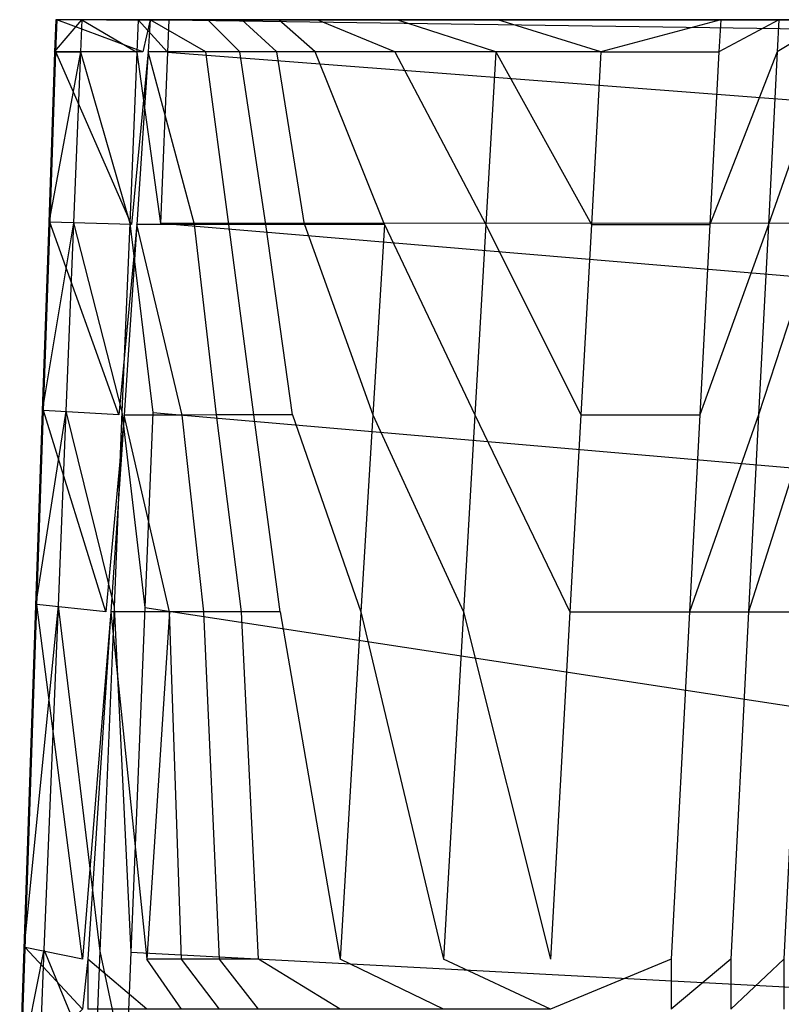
# Model space of a CAD drawing. Extents: x 0 to 0.36, y -0.56 to 0.
# Tile 16 of 24: x 0.004 to 0.051, y -0.06 to 0. Entities that reach past the tile are written whole.
import ezdxf

# ---------------------------------------------------------------- set-up
doc = ezdxf.new("R2010")
doc.units = 0
doc.layers.add('L0_WC_N_566010__0___REPLACEMTFO', color=7, linetype='CONTINUOUS')

msp = doc.modelspace()

# ---------------------------------------------------------------- linework, layer by layer
at = {"layer": 'L0_WC_N_566010__0___REPLACEMTFO', "color": 8}
for points, invisible_edges in [([(0.007971, 0, 0.364577), (0.006297, -0.001968, 0.36114), (0.007891, -0.001975, 0.364577), (0.007971, 0, 0.364577)], 13), ([(0.006297, -0.001968, 0.36114), (0.007971, 0, 0.364577), (0.006364, 0, 0.36114), (0.006297, -0.001968, 0.36114)], 14), ([(0.006297, -0.001968, 0.36114), (0.00637, 0, 0.357902), (0.006302, -0.001968, 0.357902), (0.006297, -0.001968, 0.36114)], 13), ([(0.00637, 0, 0.357902), (0.006297, -0.001968, 0.36114), (0.006364, 0, 0.36114), (0.00637, 0, 0.357902)], 14), ([(0.006302, -0.001968, 0.357902), (0.006427, 0, 0.314654), (0.00636, -0.00197, 0.314656), (0.006302, -0.001968, 0.357902)], 13), ([(0.006427, 0, 0.314654), (0.006302, -0.001968, 0.357902), (0.00637, 0, 0.357902), (0.006427, 0, 0.314654)], 14), ([(0.006427, 0, 0.314654), (0.006367, -0.001967, 0.310703), (0.00636, -0.00197, 0.314656), (0.006427, 0, 0.314654)], 13), ([(0.006364, 0, 0.36114), (0.009466, 0, 0.357903), (0.00637, 0, 0.357902), (0.006364, 0, 0.36114)], 13), ([(0.009466, 0, 0.357903), (0.006364, 0, 0.36114), (0.009466, 0, 0.360557), (0.009466, 0, 0.357903)], 14), ([(0.006364, 0, 0.36114), (0.010202, 0, 0.362336), (0.009466, 0, 0.360557), (0.006364, 0, 0.36114)], 13), ([(0.010202, 0, 0.362336), (0.006364, 0, 0.36114), (0.007971, 0, 0.364577), (0.010202, 0, 0.362336)], 14), ([(0.006367, -0.001967, 0.310703), (0.006427, 0, 0.314654), (0.006434, 0, 0.310703), (0.006367, -0.001967, 0.310703)], 14), ([(0.006434, 0, 0.310703), (0.011702, -0.001965, 0.310703), (0.006367, -0.001967, 0.310703), (0.006434, 0, 0.310703)], 13), ([(0.00637, 0, 0.357902), (0.009468, 0, 0.314655), (0.006427, 0, 0.314654), (0.00637, 0, 0.357902)], 13), ([(0.009468, 0, 0.314655), (0.00637, 0, 0.357902), (0.009466, 0, 0.357903), (0.009468, 0, 0.314655)], 14), ([(0.006427, 0, 0.314654), (0.009468, 0, 0.313629), (0.006434, 0, 0.310703), (0.006427, 0, 0.314654)], 13), ([(0.009468, 0, 0.313629), (0.006427, 0, 0.314654), (0.009468, 0, 0.314655), (0.009468, 0, 0.313629)], 14), ([(0.009468, 0, 0.313629), (0.011834, 0, 0.310703), (0.006434, 0, 0.310703), (0.009468, 0, 0.313629)], 13), ([(0.011702, -0.001965, 0.310703), (0.006434, 0, 0.310703), (0.011834, 0, 0.310703), (0.011702, -0.001965, 0.310703)], 14), ([(0.011319, -0.001979, 0.366), (0.007971, 0, 0.364577), (0.007891, -0.001975, 0.364577), (0.011319, -0.001979, 0.366)], 13), ([(0.007971, 0, 0.364577), (0.011319, -0.001979, 0.366), (0.011399, 0, 0.366), (0.007971, 0, 0.364577)], 14), ([(0.007971, 0, 0.364577), (0.011979, 0, 0.363074), (0.010202, 0, 0.362336), (0.007971, 0, 0.364577)], 13), ([(0.011979, 0, 0.363074), (0.007971, 0, 0.364577), (0.011399, 0, 0.366), (0.011979, 0, 0.363074)], 14), ([(0.009466, 0, 0.360557), (0.179983, 0, 0.345895), (0.009466, 0, 0.357903), (0.009466, 0, 0.360557)], 14), ([(0.010202, 0, 0.362336), (0.179983, 0, 0.345895), (0.009466, 0, 0.360557), (0.010202, 0, 0.362336)], 14), ([(0.009466, 0, 0.357903), (0.179983, 0, 0.345895), (0.009468, 0, 0.314655), (0.009466, 0, 0.357903)], 14), ([(0.179983, 0, 0.345895), (0.01446, 0, 0.313629), (0.009468, 0, 0.313629), (0.179983, 0, 0.345895)], 14), ([(0.179983, 0, 0.345895), (0.009468, 0, 0.313629), (0.009468, 0, 0.314655), (0.179983, 0, 0.345895)], 14), ([(0.011834, 0, 0.310703), (0.009468, 0, 0.313629), (0.01446, 0, 0.313629), (0.011834, 0, 0.310703)], 14), ([(0.011979, 0, 0.363074), (0.179983, 0, 0.345895), (0.010202, 0, 0.362336), (0.011979, 0, 0.363074)], 14), ([(0.013212, -0.001981, 0.366), (0.011399, 0, 0.366), (0.011319, -0.001979, 0.366), (0.013212, -0.001981, 0.366)], 13), ([(0.011399, 0, 0.366), (0.013212, -0.001981, 0.366), (0.013292, 0, 0.366), (0.011399, 0, 0.366)], 14), ([(0.011399, 0, 0.366), (0.013292, 0, 0.363074), (0.011979, 0, 0.363074), (0.011399, 0, 0.366)], 13), ([(0.013292, 0, 0.363074), (0.011399, 0, 0.366), (0.013292, 0, 0.366), (0.013292, 0, 0.363074)], 14), ([(0.011702, -0.001965, 0.310703), (0.01215, 0, 0.307671), (0.012019, -0.001973, 0.307671), (0.011702, -0.001965, 0.310703)], 13), ([(0.01215, 0, 0.307671), (0.011702, -0.001965, 0.310703), (0.011834, 0, 0.310703), (0.01215, 0, 0.307671)], 14), ([(0.011834, 0, 0.310703), (0.01504, 0, 0.308077), (0.01215, 0, 0.307671), (0.011834, 0, 0.310703)], 13), ([(0.01504, 0, 0.308077), (0.011834, 0, 0.310703), (0.01446, 0, 0.313629), (0.01504, 0, 0.308077)], 14), ([(0.013292, 0, 0.363074), (0.179983, 0, 0.345895), (0.011979, 0, 0.363074), (0.013292, 0, 0.363074)], 14), ([(0.01215, 0, 0.307671), (0.01555, -0.00197, 0.287511), (0.012019, -0.001973, 0.307671), (0.01215, 0, 0.307671)], 13), ([(0.01215, 0, 0.307671), (0.01855, 0, 0.288022), (0.015679, 0, 0.287511), (0.01215, 0, 0.307671)], 13), ([(0.01855, 0, 0.288022), (0.01215, 0, 0.307671), (0.01504, 0, 0.308077), (0.01855, 0, 0.288022)], 14), ([(0.01555, -0.00197, 0.287511), (0.01215, 0, 0.307671), (0.015679, 0, 0.287511), (0.01555, -0.00197, 0.287511)], 14), ([(0.149061, -0.001975, 0.366), (0.013292, 0, 0.366), (0.013212, -0.001981, 0.366), (0.149061, -0.001975, 0.366)], 13), ([(0.149076, 0, 0.363074), (0.179983, 0, 0.345895), (0.013292, 0, 0.363074), (0.149076, 0, 0.363074)], 14), ([(0.013292, 0, 0.366), (0.149076, 0, 0.363074), (0.013292, 0, 0.363074), (0.013292, 0, 0.366)], 13), ([(0.149076, 0, 0.363074), (0.013292, 0, 0.366), (0.149076, 0, 0.366), (0.149076, 0, 0.363074)], 14), ([(0.013292, 0, 0.366), (0.149061, -0.001975, 0.366), (0.149076, 0, 0.366), (0.013292, 0, 0.366)], 14), ([(0.179983, 0, 0.345895), (0.01504, 0, 0.308077), (0.01446, 0, 0.313629), (0.179983, 0, 0.345895)], 14), ([(0.179983, 0, 0.345895), (0.01855, 0, 0.288022), (0.01504, 0, 0.308077), (0.179983, 0, 0.345895)], 14), ([(0.015679, 0, 0.287511), (0.017627, -0.001967, 0.275897), (0.01555, -0.00197, 0.287511), (0.015679, 0, 0.287511)], 13), ([(0.015679, 0, 0.287511), (0.020624, 0, 0.276421), (0.017755, 0, 0.275897), (0.015679, 0, 0.287511)], 13), ([(0.020624, 0, 0.276421), (0.015679, 0, 0.287511), (0.01855, 0, 0.288022), (0.020624, 0, 0.276421)], 14), ([(0.017627, -0.001967, 0.275897), (0.015679, 0, 0.287511), (0.017755, 0, 0.275897), (0.017627, -0.001967, 0.275897)], 14), ([(0.017755, 0, 0.275897), (0.019891, -0.001965, 0.263606), (0.017627, -0.001967, 0.275897), (0.017755, 0, 0.275897)], 13), ([(0.017755, 0, 0.275897), (0.022881, 0, 0.264151), (0.020016, 0, 0.263606), (0.017755, 0, 0.275897)], 13), ([(0.022881, 0, 0.264151), (0.017755, 0, 0.275897), (0.020624, 0, 0.276421), (0.022881, 0, 0.264151)], 14), ([(0.019891, -0.001965, 0.263606), (0.017755, 0, 0.275897), (0.020016, 0, 0.263606), (0.019891, -0.001965, 0.263606)], 14), ([(0.179983, 0, 0.345895), (0.020624, 0, 0.276421), (0.01855, 0, 0.288022), (0.179983, 0, 0.345895)], 14), ([(0.020016, 0, 0.263606), (0.022235, -0.001963, 0.251511), (0.019891, -0.001965, 0.263606), (0.020016, 0, 0.263606)], 13), ([(0.020016, 0, 0.263606), (0.025216, 0, 0.252096), (0.022358, 0, 0.251511), (0.020016, 0, 0.263606)], 13), ([(0.025216, 0, 0.252096), (0.020016, 0, 0.263606), (0.022881, 0, 0.264151), (0.025216, 0, 0.252096)], 14), ([(0.022235, -0.001963, 0.251511), (0.020016, 0, 0.263606), (0.022358, 0, 0.251511), (0.022235, -0.001963, 0.251511)], 14), ([(0.179983, 0, 0.345895), (0.022881, 0, 0.264151), (0.020624, 0, 0.276421), (0.179983, 0, 0.345895)], 14), ([(0.022358, 0, 0.251511), (0.027107, -0.001961, 0.228674), (0.022235, -0.001963, 0.251511), (0.022358, 0, 0.251511)], 13), ([(0.022358, 0, 0.251511), (0.030069, 0, 0.229331), (0.027227, 0, 0.228674), (0.022358, 0, 0.251511)], 13), ([(0.030069, 0, 0.229331), (0.022358, 0, 0.251511), (0.025216, 0, 0.252096), (0.030069, 0, 0.229331)], 14), ([(0.027107, -0.001961, 0.228674), (0.022358, 0, 0.251511), (0.027227, 0, 0.228674), (0.027107, -0.001961, 0.228674)], 14), ([(0.179983, 0, 0.345895), (0.025216, 0, 0.252096), (0.022881, 0, 0.264151), (0.179983, 0, 0.345895)], 14), ([(0.179983, 0, 0.345895), (0.030069, 0, 0.229331), (0.025216, 0, 0.252096), (0.179983, 0, 0.345895)], 14), ([(0.027227, 0, 0.228674), (0.033295, -0.001959, 0.203579), (0.027107, -0.001961, 0.228674), (0.027227, 0, 0.228674)], 13), ([(0.027227, 0, 0.228674), (0.036228, 0, 0.204333), (0.03341, 0, 0.203579), (0.027227, 0, 0.228674)], 13), ([(0.036228, 0, 0.204333), (0.027227, 0, 0.228674), (0.030069, 0, 0.229331), (0.036228, 0, 0.204333)], 14), ([(0.033295, -0.001959, 0.203579), (0.027227, 0, 0.228674), (0.03341, 0, 0.203579), (0.033295, -0.001959, 0.203579)], 14), ([(0.179983, 0, 0.345895), (0.036228, 0, 0.204333), (0.030069, 0, 0.229331), (0.179983, 0, 0.345895)], 14), ([(0.03341, 0, 0.203579), (0.039714, -0.001959, 0.181066), (0.033295, -0.001959, 0.203579), (0.03341, 0, 0.203579)], 13), ([(0.03341, 0, 0.203579), (0.042613, 0, 0.181923), (0.039824, 0, 0.181066), (0.03341, 0, 0.203579)], 13), ([(0.042613, 0, 0.181923), (0.03341, 0, 0.203579), (0.036228, 0, 0.204333), (0.042613, 0, 0.181923)], 14), ([(0.039714, -0.001959, 0.181066), (0.03341, 0, 0.203579), (0.039824, 0, 0.181066), (0.039714, -0.001959, 0.181066)], 14), ([(0.179983, 0, 0.345895), (0.042613, 0, 0.181923), (0.036228, 0, 0.204333), (0.179983, 0, 0.345895)], 14), ([(0.039714, -0.001959, 0.181066), (0.047037, 0, 0.158874), (0.046933, -0.00196, 0.158874), (0.039714, -0.001959, 0.181066)], 13), ([(0.047037, 0, 0.158874), (0.039714, -0.001959, 0.181066), (0.039824, 0, 0.181066), (0.047037, 0, 0.158874)], 14), ([(0.039824, 0, 0.181066), (0.049797, 0, 0.159819), (0.047037, 0, 0.158874), (0.039824, 0, 0.181066)], 13), ([(0.049797, 0, 0.159819), (0.039824, 0, 0.181066), (0.042613, 0, 0.181923), (0.049797, 0, 0.159819)], 14), ([(0.179983, 0, 0.345895), (0.049797, 0, 0.159819), (0.042613, 0, 0.181923), (0.179983, 0, 0.345895)], 14), ([(0.046933, -0.00196, 0.158874), (0.050597, 0, 0.148863), (0.050495, -0.001961, 0.148863), (0.046933, -0.00196, 0.158874)], 13), ([(0.050597, 0, 0.148863), (0.046933, -0.00196, 0.158874), (0.047037, 0, 0.158874), (0.050597, 0, 0.148863)], 14), ([(0.047037, 0, 0.158874), (0.053335, 0, 0.149869), (0.050597, 0, 0.148863), (0.047037, 0, 0.158874)], 13), ([(0.053335, 0, 0.149869), (0.047037, 0, 0.158874), (0.049797, 0, 0.159819), (0.053335, 0, 0.149869)], 14), ([(0.179983, 0, 0.345895), (0.053335, 0, 0.149869), (0.049797, 0, 0.159819), (0.179983, 0, 0.345895)], 14), ([(0.050495, -0.001961, 0.148863), (0.053763, 0, 0.140397), (0.053664, -0.001961, 0.140397), (0.050495, -0.001961, 0.148863)], 13), ([(0.053763, 0, 0.140397), (0.050495, -0.001961, 0.148863), (0.050597, 0, 0.148863), (0.053763, 0, 0.140397)], 14), ([(0.050597, 0, 0.148863), (0.056486, 0, 0.141445), (0.053763, 0, 0.140397), (0.050597, 0, 0.148863)], 13), ([(0.056486, 0, 0.141445), (0.050597, 0, 0.148863), (0.053335, 0, 0.149869), (0.056486, 0, 0.141445)], 14), ([(0.006297, -0.001968, 0.36114), (0.005939, -0.012405, 0.359004), (0.007891, -0.001975, 0.364577), (0.006297, -0.001968, 0.36114)], 14), ([(0.005939, -0.012405, 0.359004), (0.006302, -0.001968, 0.357902), (0.005945, -0.012405, 0.355766), (0.005939, -0.012405, 0.359004)], 13), ([(0.006302, -0.001968, 0.357902), (0.005939, -0.012405, 0.359004), (0.006297, -0.001968, 0.36114), (0.006302, -0.001968, 0.357902)], 14), ([(0.007891, -0.001975, 0.364577), (0.005939, -0.012405, 0.359004), (0.007464, -0.012419, 0.36244), (0.007891, -0.001975, 0.364577)], 14), ([(0.00636, -0.00197, 0.314656), (0.005945, -0.012405, 0.355766), (0.006302, -0.001968, 0.357902), (0.00636, -0.00197, 0.314656)], 14), ([(0.005945, -0.012405, 0.355766), (0.00636, -0.00197, 0.314656), (0.006002, -0.012407, 0.314666), (0.005945, -0.012405, 0.355766)], 13), ([(0.00636, -0.00197, 0.314656), (0.00601, -0.012391, 0.310703), (0.006002, -0.012407, 0.314666), (0.00636, -0.00197, 0.314656)], 13), ([(0.00601, -0.012391, 0.310703), (0.00636, -0.00197, 0.314656), (0.006367, -0.001967, 0.310703), (0.00601, -0.012391, 0.310703)], 14), ([(0.006367, -0.001967, 0.310703), (0.011, -0.012524, 0.310703), (0.00601, -0.012391, 0.310703), (0.006367, -0.001967, 0.310703)], 13), ([(0.011, -0.012524, 0.310703), (0.006367, -0.001967, 0.310703), (0.011702, -0.001965, 0.310703), (0.011, -0.012524, 0.310703)], 14), ([(0.010892, -0.012444, 0.363864), (0.007891, -0.001975, 0.364577), (0.007464, -0.012419, 0.36244), (0.010892, -0.012444, 0.363864)], 13), ([(0.007891, -0.001975, 0.364577), (0.010892, -0.012444, 0.363864), (0.011319, -0.001979, 0.366), (0.007891, -0.001975, 0.364577)], 14), ([(0.012784, -0.012457, 0.363864), (0.011319, -0.001979, 0.366), (0.010892, -0.012444, 0.363864), (0.012784, -0.012457, 0.363864)], 13), ([(0.012019, -0.001973, 0.307671), (0.011, -0.012524, 0.310703), (0.011702, -0.001965, 0.310703), (0.012019, -0.001973, 0.307671)], 14), ([(0.011, -0.012524, 0.310703), (0.012019, -0.001973, 0.307671), (0.011318, -0.012532, 0.307671), (0.011, -0.012524, 0.310703)], 13), ([(0.012019, -0.001973, 0.307671), (0.014864, -0.012529, 0.287511), (0.011318, -0.012532, 0.307671), (0.012019, -0.001973, 0.307671)], 13), ([(0.011319, -0.001979, 0.366), (0.012784, -0.012457, 0.363864), (0.013212, -0.001981, 0.366), (0.011319, -0.001979, 0.366)], 14), ([(0.014864, -0.012529, 0.287511), (0.012019, -0.001973, 0.307671), (0.01555, -0.00197, 0.287511), (0.014864, -0.012529, 0.287511)], 14), ([(0.148982, -0.012418, 0.363864), (0.013212, -0.001981, 0.366), (0.012784, -0.012457, 0.363864), (0.148982, -0.012418, 0.363864)], 13), ([(0.013212, -0.001981, 0.366), (0.148982, -0.012418, 0.363864), (0.149061, -0.001975, 0.366), (0.013212, -0.001981, 0.366)], 14), ([(0.01555, -0.00197, 0.287511), (0.01695, -0.012526, 0.275897), (0.014864, -0.012529, 0.287511), (0.01555, -0.00197, 0.287511)], 13), ([(0.01695, -0.012526, 0.275897), (0.01555, -0.00197, 0.287511), (0.017627, -0.001967, 0.275897), (0.01695, -0.012526, 0.275897)], 14), ([(0.017627, -0.001967, 0.275897), (0.019223, -0.012524, 0.263606), (0.01695, -0.012526, 0.275897), (0.017627, -0.001967, 0.275897)], 13), ([(0.019223, -0.012524, 0.263606), (0.017627, -0.001967, 0.275897), (0.019891, -0.001965, 0.263606), (0.019223, -0.012524, 0.263606)], 14), ([(0.019891, -0.001965, 0.263606), (0.021576, -0.012523, 0.251511), (0.019223, -0.012524, 0.263606), (0.019891, -0.001965, 0.263606)], 13), ([(0.021576, -0.012523, 0.251511), (0.019891, -0.001965, 0.263606), (0.022235, -0.001963, 0.251511), (0.021576, -0.012523, 0.251511)], 14), ([(0.022235, -0.001963, 0.251511), (0.026469, -0.01252, 0.228674), (0.021576, -0.012523, 0.251511), (0.022235, -0.001963, 0.251511)], 13), ([(0.026469, -0.01252, 0.228674), (0.022235, -0.001963, 0.251511), (0.027107, -0.001961, 0.228674), (0.026469, -0.01252, 0.228674)], 14), ([(0.027107, -0.001961, 0.228674), (0.032683, -0.012518, 0.203579), (0.026469, -0.01252, 0.228674), (0.027107, -0.001961, 0.228674)], 14), ([(0.033295, -0.001959, 0.203579), (0.032683, -0.012518, 0.203579), (0.027107, -0.001961, 0.228674), (0.033295, -0.001959, 0.203579)], 14), ([(0.033295, -0.001959, 0.203579), (0.039129, -0.012518, 0.181066), (0.032683, -0.012518, 0.203579), (0.033295, -0.001959, 0.203579)], 14), ([(0.039714, -0.001959, 0.181066), (0.039129, -0.012518, 0.181066), (0.033295, -0.001959, 0.203579), (0.039714, -0.001959, 0.181066)], 14), ([(0.039714, -0.001959, 0.181066), (0.046933, -0.00196, 0.158874), (0.039129, -0.012518, 0.181066), (0.039714, -0.001959, 0.181066)], 14), ([(0.046933, -0.00196, 0.158874), (0.046377, -0.012519, 0.158874), (0.039129, -0.012518, 0.181066), (0.046933, -0.00196, 0.158874)], 14), ([(0.050495, -0.001961, 0.148863), (0.046377, -0.012519, 0.158874), (0.046933, -0.00196, 0.158874), (0.050495, -0.001961, 0.148863)], 14), ([(0.046377, -0.012519, 0.158874), (0.050495, -0.001961, 0.148863), (0.049955, -0.01252, 0.148863), (0.046377, -0.012519, 0.158874)], 13), ([(0.049955, -0.01252, 0.148863), (0.053664, -0.001961, 0.140397), (0.053137, -0.012521, 0.140397), (0.049955, -0.01252, 0.148863)], 13), ([(0.053664, -0.001961, 0.140397), (0.049955, -0.01252, 0.148863), (0.050495, -0.001961, 0.148863), (0.053664, -0.001961, 0.140397)], 14), ([(0.005545, -0.023922, 0.349845), (0.005945, -0.012405, 0.355766), (0.005551, -0.023923, 0.346608), (0.005545, -0.023922, 0.349845)], 13), ([(0.005945, -0.012405, 0.355766), (0.005545, -0.023922, 0.349845), (0.005939, -0.012405, 0.359004), (0.005945, -0.012405, 0.355766)], 14), ([(0.005939, -0.012405, 0.359004), (0.005545, -0.023922, 0.349845), (0.007464, -0.012419, 0.36244), (0.005939, -0.012405, 0.359004)], 14), ([(0.007464, -0.012419, 0.36244), (0.005545, -0.023922, 0.349845), (0.006994, -0.023943, 0.353282), (0.007464, -0.012419, 0.36244)], 14), ([(0.006002, -0.012407, 0.314666), (0.005551, -0.023923, 0.346608), (0.005945, -0.012405, 0.355766), (0.006002, -0.012407, 0.314666)], 14), ([(0.005551, -0.023923, 0.346608), (0.006002, -0.012407, 0.314666), (0.005608, -0.023925, 0.314677), (0.005551, -0.023923, 0.346608)], 13), ([(0.006002, -0.012407, 0.314666), (0.005616, -0.023894, 0.310703), (0.005608, -0.023925, 0.314677), (0.006002, -0.012407, 0.314666)], 13), ([(0.005616, -0.023894, 0.310703), (0.006002, -0.012407, 0.314666), (0.00601, -0.012391, 0.310703), (0.005616, -0.023894, 0.310703)], 14), ([(0.00601, -0.012391, 0.310703), (0.010225, -0.024176, 0.310703), (0.005616, -0.023894, 0.310703), (0.00601, -0.012391, 0.310703)], 13), ([(0.010225, -0.024176, 0.310703), (0.00601, -0.012391, 0.310703), (0.011, -0.012524, 0.310703), (0.010225, -0.024176, 0.310703)], 14), ([(0.01042, -0.023991, 0.354705), (0.007464, -0.012419, 0.36244), (0.006994, -0.023943, 0.353282), (0.01042, -0.023991, 0.354705)], 13), ([(0.007464, -0.012419, 0.36244), (0.01042, -0.023991, 0.354705), (0.010892, -0.012444, 0.363864), (0.007464, -0.012419, 0.36244)], 14), ([(0.011318, -0.012532, 0.307671), (0.010225, -0.024176, 0.310703), (0.011, -0.012524, 0.310703), (0.011318, -0.012532, 0.307671)], 14), ([(0.010225, -0.024176, 0.310703), (0.011318, -0.012532, 0.307671), (0.010544, -0.024184, 0.307671), (0.010225, -0.024176, 0.310703)], 13), ([(0.012312, -0.024018, 0.354705), (0.010892, -0.012444, 0.363864), (0.01042, -0.023991, 0.354705), (0.012312, -0.024018, 0.354705)], 13), ([(0.011318, -0.012532, 0.307671), (0.014107, -0.02418, 0.28751), (0.010544, -0.024184, 0.307671), (0.011318, -0.012532, 0.307671)], 13), ([(0.010892, -0.012444, 0.363864), (0.012312, -0.024018, 0.354705), (0.012784, -0.012457, 0.363864), (0.010892, -0.012444, 0.363864)], 14), ([(0.014107, -0.02418, 0.28751), (0.011318, -0.012532, 0.307671), (0.014864, -0.012529, 0.287511), (0.014107, -0.02418, 0.28751)], 14), ([(0.148894, -0.023941, 0.354705), (0.012784, -0.012457, 0.363864), (0.012312, -0.024018, 0.354705), (0.148894, -0.023941, 0.354705)], 14), ([(0.148982, -0.012418, 0.363864), (0.012784, -0.012457, 0.363864), (0.148894, -0.023941, 0.354705), (0.148982, -0.012418, 0.363864)], 14), ([(0.014864, -0.012529, 0.287511), (0.016202, -0.024178, 0.275897), (0.014107, -0.02418, 0.28751), (0.014864, -0.012529, 0.287511)], 13), ([(0.016202, -0.024178, 0.275897), (0.014864, -0.012529, 0.287511), (0.01695, -0.012526, 0.275897), (0.016202, -0.024178, 0.275897)], 14), ([(0.01695, -0.012526, 0.275897), (0.018486, -0.024176, 0.263606), (0.016202, -0.024178, 0.275897), (0.01695, -0.012526, 0.275897)], 13), ([(0.018486, -0.024176, 0.263606), (0.01695, -0.012526, 0.275897), (0.019223, -0.012524, 0.263606), (0.018486, -0.024176, 0.263606)], 14), ([(0.019223, -0.012524, 0.263606), (0.02085, -0.024174, 0.251511), (0.018486, -0.024176, 0.263606), (0.019223, -0.012524, 0.263606)], 13), ([(0.02085, -0.024174, 0.251511), (0.019223, -0.012524, 0.263606), (0.021576, -0.012523, 0.251511), (0.02085, -0.024174, 0.251511)], 14), ([(0.021576, -0.012523, 0.251511), (0.025765, -0.024172, 0.228674), (0.02085, -0.024174, 0.251511), (0.021576, -0.012523, 0.251511)], 14), ([(0.026469, -0.01252, 0.228674), (0.025765, -0.024172, 0.228674), (0.021576, -0.012523, 0.251511), (0.026469, -0.01252, 0.228674)], 14), ([(0.026469, -0.01252, 0.228674), (0.032007, -0.02417, 0.203579), (0.025765, -0.024172, 0.228674), (0.026469, -0.01252, 0.228674)], 14), ([(0.032683, -0.012518, 0.203579), (0.032007, -0.02417, 0.203579), (0.026469, -0.01252, 0.228674), (0.032683, -0.012518, 0.203579)], 14), ([(0.032683, -0.012518, 0.203579), (0.038483, -0.02417, 0.181067), (0.032007, -0.02417, 0.203579), (0.032683, -0.012518, 0.203579)], 14), ([(0.039129, -0.012518, 0.181066), (0.038483, -0.02417, 0.181067), (0.032683, -0.012518, 0.203579), (0.039129, -0.012518, 0.181066)], 14), ([(0.039129, -0.012518, 0.181066), (0.046377, -0.012519, 0.158874), (0.038483, -0.02417, 0.181067), (0.039129, -0.012518, 0.181066)], 14), ([(0.046377, -0.012519, 0.158874), (0.045765, -0.024171, 0.158874), (0.038483, -0.02417, 0.181067), (0.046377, -0.012519, 0.158874)], 14), ([(0.049955, -0.01252, 0.148863), (0.045765, -0.024171, 0.158874), (0.046377, -0.012519, 0.158874), (0.049955, -0.01252, 0.148863)], 14), ([(0.045765, -0.024171, 0.158874), (0.049955, -0.01252, 0.148863), (0.049359, -0.024172, 0.148863), (0.045765, -0.024171, 0.158874)], 13), ([(0.053137, -0.012521, 0.140397), (0.049359, -0.024172, 0.148863), (0.049955, -0.01252, 0.148863), (0.053137, -0.012521, 0.140397)], 14), ([(0.049359, -0.024172, 0.148863), (0.053137, -0.012521, 0.140397), (0.052555, -0.024172, 0.140397), (0.049359, -0.024172, 0.148863)], 13), ([(0.005545, -0.023922, 0.349845), (0.005137, -0.035823, 0.349846), (0.006994, -0.023943, 0.353282), (0.005545, -0.023922, 0.349845)], 14), ([(0.005551, -0.023923, 0.346608), (0.005137, -0.035823, 0.349846), (0.005545, -0.023922, 0.349845), (0.005551, -0.023923, 0.346608)], 14), ([(0.005137, -0.035823, 0.349846), (0.005551, -0.023923, 0.346608), (0.005143, -0.035824, 0.346608), (0.005137, -0.035823, 0.349846)], 13), ([(0.006994, -0.023943, 0.353282), (0.005137, -0.035823, 0.349846), (0.006507, -0.035851, 0.353282), (0.006994, -0.023943, 0.353282)], 14), ([(0.005608, -0.023925, 0.314677), (0.005143, -0.035824, 0.346608), (0.005551, -0.023923, 0.346608), (0.005608, -0.023925, 0.314677)], 14), ([(0.005143, -0.035824, 0.346608), (0.005608, -0.023925, 0.314677), (0.005201, -0.035825, 0.314689), (0.005143, -0.035824, 0.346608)], 13), ([(0.005608, -0.023925, 0.314677), (0.005209, -0.035779, 0.310703), (0.005201, -0.035825, 0.314689), (0.005608, -0.023925, 0.314677)], 13), ([(0.005209, -0.035779, 0.310703), (0.005608, -0.023925, 0.314677), (0.005616, -0.023894, 0.310703), (0.005209, -0.035779, 0.310703)], 14), ([(0.005616, -0.023894, 0.310703), (0.009424, -0.036216, 0.310703), (0.005209, -0.035779, 0.310703), (0.005616, -0.023894, 0.310703)], 13), ([(0.009424, -0.036216, 0.310703), (0.005616, -0.023894, 0.310703), (0.010225, -0.024176, 0.310703), (0.009424, -0.036216, 0.310703)], 14), ([(0.009933, -0.035923, 0.354705), (0.006994, -0.023943, 0.353282), (0.006507, -0.035851, 0.353282), (0.009933, -0.035923, 0.354705)], 13), ([(0.006994, -0.023943, 0.353282), (0.009933, -0.035923, 0.354705), (0.01042, -0.023991, 0.354705), (0.006994, -0.023943, 0.353282)], 14), ([(0.011824, -0.035963, 0.354705), (0.01042, -0.023991, 0.354705), (0.009933, -0.035923, 0.354705), (0.011824, -0.035963, 0.354705)], 13), ([(0.01042, -0.023991, 0.354705), (0.011824, -0.035963, 0.354705), (0.012312, -0.024018, 0.354705), (0.01042, -0.023991, 0.354705)], 14), ([(0.148804, -0.035848, 0.354705), (0.012312, -0.024018, 0.354705), (0.011824, -0.035963, 0.354705), (0.148804, -0.035848, 0.354705)], 13), ([(0.012312, -0.024018, 0.354705), (0.148804, -0.035848, 0.354705), (0.148894, -0.023941, 0.354705), (0.012312, -0.024018, 0.354705)], 14), ([(0.010544, -0.024184, 0.307671), (0.009424, -0.036216, 0.310703), (0.010225, -0.024176, 0.310703), (0.010544, -0.024184, 0.307671)], 14), ([(0.009424, -0.036216, 0.310703), (0.010544, -0.024184, 0.307671), (0.009745, -0.036224, 0.307671), (0.009424, -0.036216, 0.310703)], 13), ([(0.010544, -0.024184, 0.307671), (0.013324, -0.03622, 0.28751), (0.009745, -0.036224, 0.307671), (0.010544, -0.024184, 0.307671)], 13), ([(0.013324, -0.03622, 0.28751), (0.010544, -0.024184, 0.307671), (0.014107, -0.02418, 0.28751), (0.013324, -0.03622, 0.28751)], 14), ([(0.014107, -0.02418, 0.28751), (0.01543, -0.036218, 0.275897), (0.013324, -0.03622, 0.28751), (0.014107, -0.02418, 0.28751)], 13), ([(0.01543, -0.036218, 0.275897), (0.014107, -0.02418, 0.28751), (0.016202, -0.024178, 0.275897), (0.01543, -0.036218, 0.275897)], 14), ([(0.016202, -0.024178, 0.275897), (0.017724, -0.036216, 0.263606), (0.01543, -0.036218, 0.275897), (0.016202, -0.024178, 0.275897)], 13), ([(0.017724, -0.036216, 0.263606), (0.016202, -0.024178, 0.275897), (0.018486, -0.024176, 0.263606), (0.017724, -0.036216, 0.263606)], 14), ([(0.018486, -0.024176, 0.263606), (0.0201, -0.036214, 0.251511), (0.017724, -0.036216, 0.263606), (0.018486, -0.024176, 0.263606)], 13), ([(0.0201, -0.036214, 0.251511), (0.018486, -0.024176, 0.263606), (0.02085, -0.024174, 0.251511), (0.0201, -0.036214, 0.251511)], 14), ([(0.02085, -0.024174, 0.251511), (0.025038, -0.036211, 0.228674), (0.0201, -0.036214, 0.251511), (0.02085, -0.024174, 0.251511)], 14), ([(0.025765, -0.024172, 0.228674), (0.025038, -0.036211, 0.228674), (0.02085, -0.024174, 0.251511), (0.025765, -0.024172, 0.228674)], 14), ([(0.025765, -0.024172, 0.228674), (0.031309, -0.03621, 0.203579), (0.025038, -0.036211, 0.228674), (0.025765, -0.024172, 0.228674)], 14), ([(0.032007, -0.02417, 0.203579), (0.031309, -0.03621, 0.203579), (0.025765, -0.024172, 0.228674), (0.032007, -0.02417, 0.203579)], 14), ([(0.032007, -0.02417, 0.203579), (0.037816, -0.03621, 0.181067), (0.031309, -0.03621, 0.203579), (0.032007, -0.02417, 0.203579)], 14), ([(0.038483, -0.02417, 0.181067), (0.037816, -0.03621, 0.181067), (0.032007, -0.02417, 0.203579), (0.038483, -0.02417, 0.181067)], 14), ([(0.038483, -0.02417, 0.181067), (0.045765, -0.024171, 0.158874), (0.037816, -0.03621, 0.181067), (0.038483, -0.02417, 0.181067)], 14), ([(0.045765, -0.024171, 0.158874), (0.045132, -0.036211, 0.158874), (0.037816, -0.03621, 0.181067), (0.045765, -0.024171, 0.158874)], 14), ([(0.049359, -0.024172, 0.148863), (0.045132, -0.036211, 0.158874), (0.045765, -0.024171, 0.158874), (0.049359, -0.024172, 0.148863)], 14), ([(0.045132, -0.036211, 0.158874), (0.049359, -0.024172, 0.148863), (0.048743, -0.036211, 0.148863), (0.045132, -0.036211, 0.158874)], 13), ([(0.048743, -0.036211, 0.148863), (0.052555, -0.024172, 0.140397), (0.051954, -0.036212, 0.140397), (0.048743, -0.036211, 0.148863)], 13), ([(0.052555, -0.024172, 0.140397), (0.048743, -0.036211, 0.148863), (0.049359, -0.024172, 0.148863), (0.052555, -0.024172, 0.140397)], 14), ([(0.005143, -0.035824, 0.346608), (0.004418, -0.056826, 0.349846), (0.005137, -0.035823, 0.349846), (0.005143, -0.035824, 0.346608)], 14), ([(0.005137, -0.035823, 0.349846), (0.004418, -0.056826, 0.349846), (0.006507, -0.035851, 0.353282), (0.005137, -0.035823, 0.349846)], 14), ([(0.004418, -0.056826, 0.349846), (0.005143, -0.035824, 0.346608), (0.004424, -0.056826, 0.346608), (0.004418, -0.056826, 0.349846)], 13), ([(0.006507, -0.035851, 0.353282), (0.004418, -0.056826, 0.349846), (0.005649, -0.056867, 0.353282), (0.006507, -0.035851, 0.353282)], 14), ([(0.005201, -0.035825, 0.314689), (0.004424, -0.056826, 0.346608), (0.005143, -0.035824, 0.346608), (0.005201, -0.035825, 0.314689)], 14), ([(0.004424, -0.056826, 0.346608), (0.005201, -0.035825, 0.314689), (0.004481, -0.056828, 0.314709), (0.004424, -0.056826, 0.346608)], 13), ([(0.005201, -0.035825, 0.314689), (0.004491, -0.056754, 0.310703), (0.004481, -0.056828, 0.314709), (0.005201, -0.035825, 0.314689)], 13), ([(0.004491, -0.056754, 0.310703), (0.005201, -0.035825, 0.314689), (0.005209, -0.035779, 0.310703), (0.004491, -0.056754, 0.310703)], 14), ([(0.005209, -0.035779, 0.310703), (0.008011, -0.057464, 0.310703), (0.004491, -0.056754, 0.310703), (0.005209, -0.035779, 0.310703)], 13), ([(0.008011, -0.057464, 0.310703), (0.005209, -0.035779, 0.310703), (0.009424, -0.036216, 0.310703), (0.008011, -0.057464, 0.310703)], 14), ([(0.009073, -0.056981, 0.354705), (0.006507, -0.035851, 0.353282), (0.005649, -0.056867, 0.353282), (0.009073, -0.056981, 0.354705)], 13), ([(0.006507, -0.035851, 0.353282), (0.009073, -0.056981, 0.354705), (0.009933, -0.035923, 0.354705), (0.006507, -0.035851, 0.353282)], 14), ([(0.010963, -0.057043, 0.354705), (0.009933, -0.035923, 0.354705), (0.009073, -0.056981, 0.354705), (0.010963, -0.057043, 0.354705)], 13), ([(0.009933, -0.035923, 0.354705), (0.010963, -0.057043, 0.354705), (0.011824, -0.035963, 0.354705), (0.009933, -0.035923, 0.354705)], 14), ([(0.148644, -0.056861, 0.354705), (0.011824, -0.035963, 0.354705), (0.010963, -0.057043, 0.354705), (0.148644, -0.056861, 0.354705)], 13), ([(0.011824, -0.035963, 0.354705), (0.148644, -0.056861, 0.354705), (0.148804, -0.035848, 0.354705), (0.011824, -0.035963, 0.354705)], 14), ([(0.009745, -0.036224, 0.307671), (0.008011, -0.057464, 0.310703), (0.009424, -0.036216, 0.310703), (0.009745, -0.036224, 0.307671)], 14), ([(0.008011, -0.057464, 0.310703), (0.009745, -0.036224, 0.307671), (0.008335, -0.057472, 0.307671), (0.008011, -0.057464, 0.310703)], 13), ([(0.009745, -0.036224, 0.307671), (0.011944, -0.057468, 0.28751), (0.008335, -0.057472, 0.307671), (0.009745, -0.036224, 0.307671)], 14), ([(0.013324, -0.03622, 0.28751), (0.011944, -0.057468, 0.28751), (0.009745, -0.036224, 0.307671), (0.013324, -0.03622, 0.28751)], 14), ([(0.013324, -0.03622, 0.28751), (0.014067, -0.057466, 0.275896), (0.011944, -0.057468, 0.28751), (0.013324, -0.03622, 0.28751)], 13), ([(0.014067, -0.057466, 0.275896), (0.013324, -0.03622, 0.28751), (0.01543, -0.036218, 0.275897), (0.014067, -0.057466, 0.275896)], 14), ([(0.01543, -0.036218, 0.275897), (0.01638, -0.057464, 0.263606), (0.014067, -0.057466, 0.275896), (0.01543, -0.036218, 0.275897)], 13), ([(0.01638, -0.057464, 0.263606), (0.01543, -0.036218, 0.275897), (0.017724, -0.036216, 0.263606), (0.01638, -0.057464, 0.263606)], 14), ([(0.017724, -0.036216, 0.263606), (0.018775, -0.057462, 0.251511), (0.01638, -0.057464, 0.263606), (0.017724, -0.036216, 0.263606)], 13), ([(0.018775, -0.057462, 0.251511), (0.017724, -0.036216, 0.263606), (0.0201, -0.036214, 0.251511), (0.018775, -0.057462, 0.251511)], 14), ([(0.0201, -0.036214, 0.251511), (0.023754, -0.057459, 0.228674), (0.018775, -0.057462, 0.251511), (0.0201, -0.036214, 0.251511)], 14), ([(0.025038, -0.036211, 0.228674), (0.023754, -0.057459, 0.228674), (0.0201, -0.036214, 0.251511), (0.025038, -0.036211, 0.228674)], 14), ([(0.025038, -0.036211, 0.228674), (0.030078, -0.057458, 0.203579), (0.023754, -0.057459, 0.228674), (0.025038, -0.036211, 0.228674)], 14), ([(0.031309, -0.03621, 0.203579), (0.030078, -0.057458, 0.203579), (0.025038, -0.036211, 0.228674), (0.031309, -0.03621, 0.203579)], 14), ([(0.031309, -0.03621, 0.203579), (0.036638, -0.057458, 0.181067), (0.030078, -0.057458, 0.203579), (0.031309, -0.03621, 0.203579)], 14), ([(0.037816, -0.03621, 0.181067), (0.036638, -0.057458, 0.181067), (0.031309, -0.03621, 0.203579), (0.037816, -0.03621, 0.181067)], 14), ([(0.037816, -0.03621, 0.181067), (0.045132, -0.036211, 0.158874), (0.036638, -0.057458, 0.181067), (0.037816, -0.03621, 0.181067)], 14), ([(0.045132, -0.036211, 0.158874), (0.044015, -0.057458, 0.158874), (0.036638, -0.057458, 0.181067), (0.045132, -0.036211, 0.158874)], 14), ([(0.048743, -0.036211, 0.148863), (0.047655, -0.057459, 0.148864), (0.044015, -0.057458, 0.158874), (0.048743, -0.036211, 0.148863)], 14), ([(0.045132, -0.036211, 0.158874), (0.048743, -0.036211, 0.148863), (0.044015, -0.057458, 0.158874), (0.045132, -0.036211, 0.158874)], 14), ([(0.048743, -0.036211, 0.148863), (0.051954, -0.036212, 0.140397), (0.047655, -0.057459, 0.148864), (0.048743, -0.036211, 0.148863)], 14), ([(0.051954, -0.036212, 0.140397), (0.050894, -0.05746, 0.140397), (0.047655, -0.057459, 0.148864), (0.051954, -0.036212, 0.140397)], 14), ([(0.004163, -0.064269, 0.349846), (0.004424, -0.056826, 0.346608), (0.004169, -0.064269, 0.346608), (0.004163, -0.064269, 0.349846)], 13), ([(0.004424, -0.056826, 0.346608), (0.004163, -0.064269, 0.349846), (0.004418, -0.056826, 0.349846), (0.004424, -0.056826, 0.346608)], 14), ([(0.004418, -0.056826, 0.349846), (0.004163, -0.064269, 0.349846), (0.005649, -0.056867, 0.353282), (0.004418, -0.056826, 0.349846)], 14), ([(0.005649, -0.056867, 0.353282), (0.004163, -0.064269, 0.349846), (0.005345, -0.064314, 0.353282), (0.005649, -0.056867, 0.353282)], 14), ([(0.004481, -0.056828, 0.314709), (0.004169, -0.064269, 0.346608), (0.004424, -0.056826, 0.346608), (0.004481, -0.056828, 0.314709)], 14), ([(0.004169, -0.064269, 0.346608), (0.004481, -0.056828, 0.314709), (0.004227, -0.064271, 0.314716), (0.004169, -0.064269, 0.346608)], 13), ([(0.004481, -0.056828, 0.314709), (0.004237, -0.064187, 0.310703), (0.004227, -0.064271, 0.314716), (0.004481, -0.056828, 0.314709)], 13), ([(0.004491, -0.056754, 0.310703), (0.008011, -0.06052, 0.310703), (0.004237, -0.064187, 0.310703), (0.004491, -0.056754, 0.310703)], 13), ([(0.004237, -0.064187, 0.310703), (0.004481, -0.056828, 0.314709), (0.004491, -0.056754, 0.310703), (0.004237, -0.064187, 0.310703)], 14), ([(0.008011, -0.06052, 0.310703), (0.004491, -0.056754, 0.310703), (0.008011, -0.057464, 0.310703), (0.008011, -0.06052, 0.310703)], 14), ([(0.008768, -0.064443, 0.354705), (0.005649, -0.056867, 0.353282), (0.005345, -0.064314, 0.353282), (0.008768, -0.064443, 0.354705)], 13), ([(0.005649, -0.056867, 0.353282), (0.008768, -0.064443, 0.354705), (0.009073, -0.056981, 0.354705), (0.005649, -0.056867, 0.353282)], 14), ([(0.010658, -0.064514, 0.354705), (0.009073, -0.056981, 0.354705), (0.008768, -0.064443, 0.354705), (0.010658, -0.064514, 0.354705)], 13), ([(0.009073, -0.056981, 0.354705), (0.010658, -0.064514, 0.354705), (0.010963, -0.057043, 0.354705), (0.009073, -0.056981, 0.354705)], 14), ([(0.148588, -0.064308, 0.354705), (0.010963, -0.057043, 0.354705), (0.010658, -0.064514, 0.354705), (0.148588, -0.064308, 0.354705)], 13), ([(0.010963, -0.057043, 0.354705), (0.148588, -0.064308, 0.354705), (0.148644, -0.056861, 0.354705), (0.010963, -0.057043, 0.354705)], 14), ([(0.008335, -0.057472, 0.307671), (0.008011, -0.06052, 0.310703), (0.008011, -0.057464, 0.310703), (0.008335, -0.057472, 0.307671)], 14), ([(0.008011, -0.06052, 0.310703), (0.008335, -0.057472, 0.307671), (0.008335, -0.060528, 0.307671), (0.008011, -0.06052, 0.310703)], 13), ([(0.011944, -0.060524, 0.28751), (0.008335, -0.057472, 0.307671), (0.011944, -0.057468, 0.28751), (0.011944, -0.060524, 0.28751)], 14), ([(0.008335, -0.057472, 0.307671), (0.011944, -0.060524, 0.28751), (0.008335, -0.060528, 0.307671), (0.008335, -0.057472, 0.307671)], 13), ([(0.014067, -0.060522, 0.275896), (0.011944, -0.057468, 0.28751), (0.014067, -0.057466, 0.275896), (0.014067, -0.060522, 0.275896)], 14), ([(0.011944, -0.057468, 0.28751), (0.014067, -0.060522, 0.275896), (0.011944, -0.060524, 0.28751), (0.011944, -0.057468, 0.28751)], 13), ([(0.01638, -0.06052, 0.263605), (0.014067, -0.057466, 0.275896), (0.01638, -0.057464, 0.263606), (0.01638, -0.06052, 0.263605)], 14), ([(0.014067, -0.057466, 0.275896), (0.01638, -0.06052, 0.263605), (0.014067, -0.060522, 0.275896), (0.014067, -0.057466, 0.275896)], 13), ([(0.018775, -0.060518, 0.251511), (0.01638, -0.057464, 0.263606), (0.018775, -0.057462, 0.251511), (0.018775, -0.060518, 0.251511)], 14), ([(0.01638, -0.057464, 0.263606), (0.018775, -0.060518, 0.251511), (0.01638, -0.06052, 0.263605), (0.01638, -0.057464, 0.263606)], 13), ([(0.023754, -0.060515, 0.228674), (0.018775, -0.057462, 0.251511), (0.023754, -0.057459, 0.228674), (0.023754, -0.060515, 0.228674)], 14), ([(0.018775, -0.057462, 0.251511), (0.023754, -0.060515, 0.228674), (0.018775, -0.060518, 0.251511), (0.018775, -0.057462, 0.251511)], 13), ([(0.030078, -0.060514, 0.203579), (0.023754, -0.057459, 0.228674), (0.030078, -0.057458, 0.203579), (0.030078, -0.060514, 0.203579)], 14), ([(0.023754, -0.057459, 0.228674), (0.030078, -0.060514, 0.203579), (0.023754, -0.060515, 0.228674), (0.023754, -0.057459, 0.228674)], 13), ([(0.030078, -0.057458, 0.203579), (0.036638, -0.060514, 0.181067), (0.030078, -0.060514, 0.203579), (0.030078, -0.057458, 0.203579)], 13), ([(0.036638, -0.060514, 0.181067), (0.030078, -0.057458, 0.203579), (0.036638, -0.057458, 0.181067), (0.036638, -0.060514, 0.181067)], 14), ([(0.036638, -0.060514, 0.181067), (0.044015, -0.057458, 0.158874), (0.044015, -0.060514, 0.158873), (0.036638, -0.060514, 0.181067)], 13), ([(0.044015, -0.057458, 0.158874), (0.036638, -0.060514, 0.181067), (0.036638, -0.057458, 0.181067), (0.044015, -0.057458, 0.158874)], 14), ([(0.047655, -0.057459, 0.148864), (0.044015, -0.060514, 0.158873), (0.044015, -0.057458, 0.158874), (0.047655, -0.057459, 0.148864)], 14), ([(0.044015, -0.060514, 0.158873), (0.047655, -0.057459, 0.148864), (0.047655, -0.060515, 0.148864), (0.044015, -0.060514, 0.158873)], 13), ([(0.050894, -0.05746, 0.140397), (0.047655, -0.060515, 0.148864), (0.047655, -0.057459, 0.148864), (0.050894, -0.05746, 0.140397)], 14), ([(0.047655, -0.060515, 0.148864), (0.050894, -0.05746, 0.140397), (0.050894, -0.060516, 0.140397), (0.047655, -0.060515, 0.148864)], 13)]:
    msp.add_3dface(points, dxfattribs=dict(at, invisible_edges=invisible_edges))

doc.saveas('drawing.dxf')
